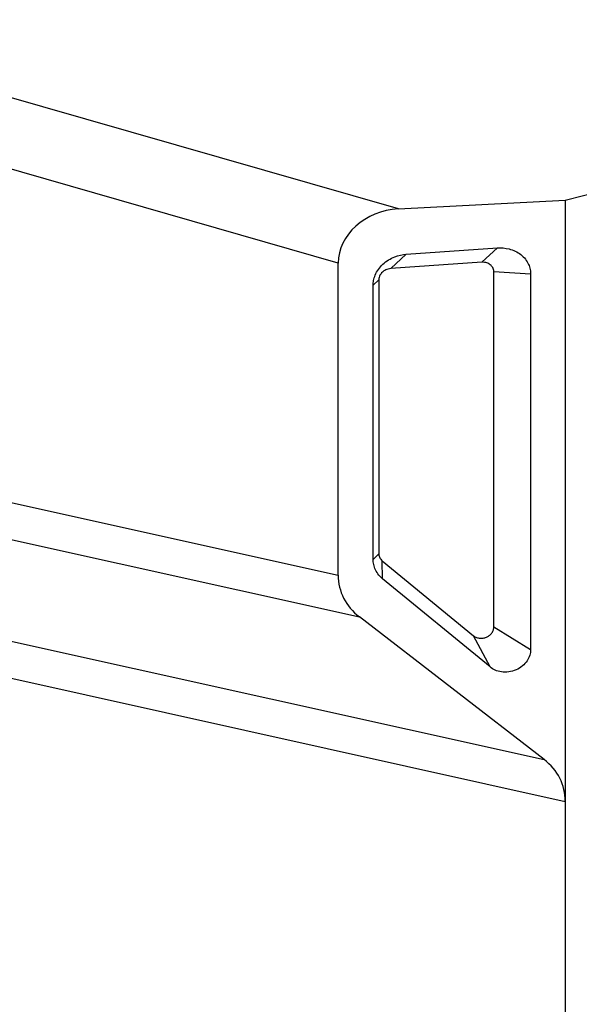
# Model space of a CAD drawing. Header units: millimetres. Extents: x 0 to 3905, y -1166 to 1110.
# Tile 139 of 155: x 2655 to 2682, y 563 to 610. Entities that reach past the tile are written whole.
import ezdxf

# ---------------------------------------------------------------- set-up
doc = ezdxf.new("R2010")
doc.units = ezdxf.units.MM
doc.header["$LTSCALE"] = 65.395
doc.layers.add('DE-13-001392DXF_CONTINUOUS_LINE', color=7, linetype='CONTINUOUS')

msp = doc.modelspace()

# ---------------------------------------------------------------- linework, layer by layer
at = {"layer": 'DE-13-001392DXF_CONTINUOUS_LINE'}
for p, q in [((2680.882, 601.062), (2822.767, 637.785)), ((2673.008, 600.654), (2643.499, 609.136)), ((2670.164, 598.093), (2641.732, 606.265)), ((2673.008, 600.654), (2680.882, 601.062)), ((2680.882, 601.062), (2680.882, 475.87)), ((2673.379, 598.515), (2677.684, 598.813)), ((2677.684, 598.813), (2676.949, 598.134)), ((2673.379, 598.515), (2672.644, 597.836)), ((2676.949, 598.134), (2672.644, 597.836)), ((2670.164, 583.366), (2670.164, 598.093)), ((2677.507, 580.912), (2677.507, 597.69)), ((2679.246, 597.569), (2677.507, 597.69)), ((2671.817, 597.054), (2672.086, 597.314)), ((2672.086, 597.314), (2672.086, 584.371)), ((2679.246, 597.569), (2679.246, 579.84)), ((2671.817, 584.111), (2671.817, 597.054)), ((2647.879, 588.319), (2670.164, 583.366)), ((2649.111, 586.297), (2671.164, 581.395)), ((2671.817, 584.111), (2672.086, 584.371)), ((2672.259, 583.199), (2672.244, 584.045)), ((2672.244, 584.045), (2676.55, 580.509)), ((2677.331, 579.034), (2672.259, 583.199)), ((2679.882, 574.664), (2671.164, 581.395)), ((2677.331, 579.034), (2676.55, 580.509)), ((2679.246, 579.84), (2677.507, 580.912)), ((2653.916, 580.436), (2679.882, 574.664)), ((2654.537, 578.549), (2680.882, 572.693))]:
    msp.add_line(p, q, dxfattribs=at)
for centre, major_axis, ratio, start_param, end_param in [((2673.012, 598.237), (2.816, 0.5), 0.840969, 1.423769, 2.993347), ((2673.581, 583.63), (3.339, 0.872), 0.831413, 2.927757, 3.712651), ((2677.465, 572.43), (3.339, 0.872), 0.831413, -0.213835, 0.571058)]:
    msp.add_ellipse(centre, major_axis=major_axis, ratio=ratio, start_param=start_param, end_param=end_param, dxfattribs=at)
for points, knots in [([(2677.684, 598.813), (2677.865, 598.826), (2678.155, 598.803), (2678.524, 598.671), (2678.79, 598.508), (2679.005, 598.294), (2679.152, 598.051), (2679.23, 597.806), (2679.246, 597.645), (2679.246, 597.569)], [0, 0, 0, 0, 0.243463, 0.381792, 0.521961, 0.65772, 0.784468, 0.8992, 1, 1, 1, 1]), ([(2671.817, 597.054), (2671.817, 597.129), (2671.833, 597.293), (2671.911, 597.547), (2672.056, 597.809), (2672.269, 598.053), (2672.534, 598.253), (2672.9, 598.436), (2673.193, 598.502), (2673.379, 598.515)], [0, 0, 0, 0, 0.096303, 0.209742, 0.338376, 0.47789, 0.621584, 0.761419, 1, 1, 1, 1]), ([(2677.507, 597.69), (2677.507, 597.726), (2677.498, 597.796), (2677.45, 597.914), (2677.348, 598.031), (2677.171, 598.124), (2677.028, 598.14), (2676.949, 598.134)], [0, 0, 0, 0, 0.137695, 0.25912, 0.475299, 0.70386, 1, 1, 1, 1]), ([(2672.644, 597.836), (2672.564, 597.83), (2672.419, 597.793), (2672.245, 597.677), (2672.145, 597.548), (2672.096, 597.423), (2672.086, 597.351), (2672.086, 597.314)], [0, 0, 0, 0, 0.290171, 0.521964, 0.743092, 0.865224, 1, 1, 1, 1]), ([(2672.086, 584.371), (2672.086, 584.336), (2672.094, 584.274), (2672.125, 584.189), (2672.173, 584.112), (2672.218, 584.067), (2672.244, 584.045)], [0, 0, 0, 0, 0.273788, 0.497403, 0.721929, 1, 1, 1, 1]), ([(2672.259, 583.199), (2672.229, 583.224), (2672.167, 583.28), (2672.046, 583.411), (2671.92, 583.608), (2671.846, 583.828), (2671.821, 583.997), (2671.817, 584.074), (2671.817, 584.111)], [0, 0, 0, 0, 0.113316, 0.239143, 0.511282, 0.777215, 0.895855, 1, 1, 1, 1]), ([(2676.55, 580.509), (2676.592, 580.474), (2676.69, 580.419), (2676.85, 580.385), (2677.009, 580.391), (2677.158, 580.434), (2677.292, 580.509), (2677.405, 580.615), (2677.472, 580.729), (2677.502, 580.831), (2677.507, 580.885), (2677.507, 580.912)], [0, 0, 0, 0, 0.132198, 0.260581, 0.384959, 0.50628, 0.626539, 0.74775, 0.871522, 0.935163, 1, 1, 1, 1]), ([(2679.246, 579.84), (2679.246, 579.754), (2679.217, 579.57), (2679.086, 579.303), (2678.862, 579.064), (2678.563, 578.885), (2678.222, 578.791), (2677.88, 578.789), (2677.575, 578.872), (2677.403, 578.975), (2677.331, 579.034)], [0, 0, 0, 0, 0.102547, 0.218716, 0.348064, 0.486784, 0.628069, 0.764212, 0.889104, 1, 1, 1, 1])]:
    msp.add_open_spline(points, degree=3, knots=knots, dxfattribs=at)

doc.saveas('drawing.dxf')
